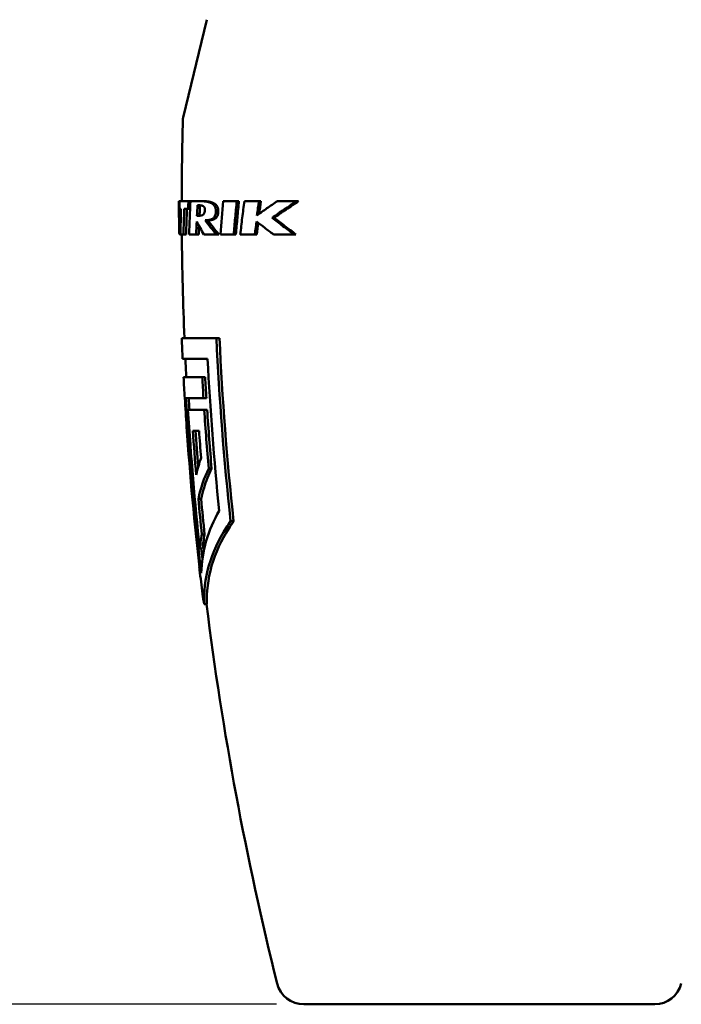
# Model space of a CAD drawing. Header units: millimetres. Extents: x 0 to 4584, y -120 to 1188.
# Tile 12 of 105: x 327 to 351, y 317 to 353. Entities that reach past the tile are written whole.
import ezdxf

# ---------------------------------------------------------------- set-up
doc = ezdxf.new("R2010")
doc.units = ezdxf.units.MM
doc.header["$LTSCALE"] = 2
doc.layers.add('Bemaßung (ISO)', color=7, linetype='Continuous', lineweight=25)
doc.layers.add('Sichtbar (ISO)', color=7, linetype='Continuous', lineweight=50)
doc.styles.add('Notiztext (DIN)', font='isocpeur.ttf')
doc.dimstyles.new('Standard (DIN)', dxfattribs={"dimscale": 2, "dimtxt": 3.5, "dimasz": 2.5, "dimexe": 2, "dimexo": 0.5, "dimgap": 0.5, "dimtad": 1, "dimrnd": 1e-08, "dimtxsty": 'Notiztext (DIN)', "dimcen": 0.09, "dimdle": 10, "dimclrd": 256, "dimclre": 256, "dimclrt": 256, "dimadec": 0, "dimazin": 0, "dimtfac": 1, "dimtmove": 0, "dimatfit": 3, "dimfxl": 1, "dimtolj": 1, "dimtzin": 0, "dimlwd": -1, "dimlwe": -1, "dimarcsym": 0})

# ---------------------------------------------------------------- blocks, each defined once
blk = doc.blocks.new('*D26')
at = {"layer": 'Bemaßung (ISO)', "transparency": 16777216}
for p, q in [((474.168, 456.892), (184.378, 456.892)), ((188.378, 322.24), (188.378, 451.892)), ((336.277, 317.24), (184.378, 317.24))]:
    blk.add_line(p, q, dxfattribs=at)
for points in [[(187.545, 451.892), (189.211, 451.892), (188.378, 456.892)], [(187.545, 322.24), (189.211, 322.24), (188.378, 317.24)]]:
    blk.add_solid(points, dxfattribs=at)
at = {"layer": 'Defpoints', "color": 0, "transparency": 16777216}
for p in [(188.378, 456.892), (475.168, 456.892), (337.277, 317.24)]:
    blk.add_point(p, dxfattribs=at)
at = {"layer": 'Bemaßung (ISO)', "transparency": 16777216, "insert": (178.978, 374.951), "char_height": 7, "attachment_point": 1, "rotation": 90, "style": 'Notiztext (DIN)'}
blk.add_mtext('\\A1;139,65', dxfattribs=at)

msp = doc.modelspace()

# ---------------------------------------------------------------- linework, layer by layer
at = {"layer": 'Sichtbar (ISO)'}
for p, q in [((333.7463, 353.1636), (332.8797, 349.5972)), ((332.7334, 346.5456), (332.7246, 346.5456)), ((332.7334, 346.5456), (332.7455, 346.5455)), ((333.0724, 346.5456), (333.1414, 346.5455)), ((334.8334, 346.5456), (334.9142, 346.5454)), ((335.6416, 346.5456), (335.7149, 346.5454)), ((333.0568, 346.2621), (333.1297, 346.2621)), ((334.0698, 346.1816), (334.1575, 346.1817)), ((336.1236, 345.9365), (336.1925, 345.9369)), ((332.7789, 345.3286), (332.7799, 345.3286)), ((332.8851, 345.3286), (332.9837, 345.3294)), ((333.3497, 345.3286), (333.4441, 345.3294)), ((334.0914, 345.3286), (334.179, 345.3294)), ((334.7203, 345.3286), (334.8022, 345.3294)), ((335.4925, 345.3286), (335.5673, 345.3294)), ((336.9295, 345.3286), (336.9911, 345.3294)), ((332.824, 341.5456), (334.0916, 341.5456)), ((334.2017, 341.5456), (334.0916, 341.5456)), ((333.769, 340.7846), (332.8578, 340.7846)), ((332.8913, 340.1196), (333.5735, 340.1196)), ((333.6783, 340.1196), (333.5735, 340.1196)), ((332.9365, 339.3586), (332.9344, 339.3586)), ((333.6186, 339.3586), (332.9785, 339.3586)), ((333.7234, 339.3586), (333.6186, 339.3586)), ((333.0518, 338.9296), (333.6463, 338.9296)), ((333.7512, 338.9296), (333.6463, 338.9296)), ((333.4561, 338.1686), (333.2296, 338.1686)), ((333.914, 336.7936), (333.8088, 336.7936)), ((333.5333, 335.6852), (333.4319, 335.6852)), ((334.7183, 334.8636), (334.6066, 334.8636)), ((333.6615, 334.3782), (333.56, 334.3782)), ((333.5838, 333.8756), (333.4831, 333.8756)), ((333.7447, 331.8332), (333.6441, 331.8332)), ((337.2766, 317.2402), (350.0795, 317.2402))]:
    msp.add_line(p, q, dxfattribs=at)
for centre, radius, start, end in [((333.3655, 349.4791), 0.5, 166.34185, 178.48115), ((450.2423, 346.3802), 117.4179, 178.481197, 179.919275), ((450.2423, 346.3802), 117.4179, 180.513199, 182.359799), ((450.2423, 346.3802), 117.5179, 182.35779, 182.729181), ((450.2423, 346.3802), 117.4179, 182.731507, 183.056419), ((450.2423, 346.3802), 117.5179, 183.053815, 183.425435), ((450.2423, 346.3802), 117.5179, 186.49358, 186.925479), ((450.2423, 346.3802), 117.4179, 187.116689, 193.987824), ((337.2766, 318.2402), 1, 193.98832, 270), ((350.0795, 318.2402), 1, 270, 346.01025)]:
    msp.add_arc(centre, radius, start, end, dxfattribs=at)
for centre, major_axis, ratio, start_param, end_param in [((415.9992, 346.5628), (-81.2692, -18.5581), 0.9776086, 6.0539271, 6.0618205), ((343.678, 346.5304), (-10.9535, 0.015), 0.0002162, 6.0305237, 6.2214082), ((335.3677, 345.9875), (-0.685, -13.3995), 0.1730751, 4.679582, 4.7007483), ((427.7395, 343.9765), (78.2813, 54.1546), 0.9835856, 2.5013342, 2.5142655), ((343.6789, 346.5301), (-10.9544, 0.0146), 0.000447, 5.9141973, 6.0064093), ((339.8966, 344.296), (-0.7973, -24.7448), 0.2657879, 4.636025, 4.6516718), ((419.734, 341.2174), (57.8678, 65.0781), 0.9722361, 2.2216823, 2.2358506), ((343.6789, 346.5301), (-10.9544, 0.0128), 0.0007838, 5.6522474, 5.7336841), ((343.6785, 346.5301), (-10.9541, 0.0117), 0.0009176, 5.5361341, 5.6106874), ((408.8031, 339.7424), (41.6688, 64.4951), 0.944964, 2.0287637, 2.0349138), ((343.6784, 346.2731), (-10.9538, -0.011), 0.0000563, 0.0560231, 0.1152244), ((413.1852, 345.6705), (-76.2906, -26.1047), 0.9734171, 5.937643, 5.9495022), ((413.0193, 344.9247), (-72.855, -34.4422), 0.9710657, 5.8131279, 5.8249924), ((343.6783, 346.2731), (-10.9537, -0.0108), 0.0001877, 0.187843, 0.2469257), ((413.2141, 344.9387), (72.7968, 34.7947), 0.9714093, 2.667543, 2.6793771), ((427.1434, 343.1577), (-73.2492, -59.78), 0.9820589, 5.5615065, 5.5665974), ((347.6473, 345.3166), (-14.7726, 4.0552), 0.5132664, 0.4343412, 0.4897296), ((427.304, 343.1904), (72.8975, 60.3237), 0.9821439, 2.415288, 2.4185847), ((346.3882, 345.2269), (13.5633, -3.9168), 0.4312058, 3.6436281, 3.7172601), ((346.4105, 345.2279), (-13.4833, 3.9266), 0.4338935, 0.5032107, 0.576707), ((409.6008, 339.5994), (-42.3826, -65.1212), 0.9447643, 5.1824223, 5.1886628), ((409.9082, 339.6494), (42.1566, 65.5848), 0.9445989, 2.0368648, 2.0423738), ((343.6786, 345.4265), (-10.9494, -0.0972), 0.0011843, 0.096305, 0.1689651), ((343.6786, 345.4265), (-10.9495, -0.0937), 0.002639, 0.2599301, 0.3382812), ((343.6789, 345.4265), (10.9499, 0.0881), 0.0039496, 3.5505326, 3.6457281), ((343.6784, 345.4265), (10.9495, 0.0825), 0.0048465, 3.6725272, 3.7541996), ((343.6782, 345.4265), (10.9493, 0.0757), 0.0056871, 3.7914103, 3.867908), ((343.6783, 345.4265), (10.9495, 0.0639), 0.0067948, 3.9569469, 4.0482405), ((445.092, 346.3599), (0.0012, 111.8678), 0.9984319, 1.6266189, 1.6334335), ((449.7656, 346.3761), (0.0004, 117.1341), 0.9984315, 1.6344154, 1.6777232), ((448.8594, 346.3684), (-0.0069, -116.1011), 0.9984338, 4.7831341, 4.7970001), ((448.7882, 346.3647), (0, -115.929), 0.9984313, 4.7831476, 4.7944199), ((446.9458, 346.3529), (0.0059, 113.962), 0.9984335, 1.6427267, 1.6514215), ((343.5746, 335.0972), (10.2364, 0.681), 0.6626277, 2.7900503, 2.9551675), ((448.7141, 346.3557), (0.0268, -115.9562), 0.998424, 4.8043096, 4.8156353), ((347.6882, 333.8322), (-14.2216, -0.5262), 0.550294, 6.1463788, 6.2105213)]:
    msp.add_ellipse(centre, major_axis=major_axis, ratio=ratio, start_param=start_param, end_param=end_param, dxfattribs=at)
for points in [[(332.7281, 345.4603), (332.7252, 345.822), (332.7241, 346.1838), (332.7246, 346.5456)], [(334.0916, 341.5456), (334.1934, 339.3579), (334.3619, 337.1106), (334.6066, 334.8636)], [(334.2017, 341.5456), (334.3036, 339.3577), (334.4728, 337.1102), (334.7183, 334.8636)], [(334.1911, 335.2496), (334.0029, 337.1102), (333.8642, 338.9653), (333.769, 340.7846)], [(333.6783, 340.1196), (333.6928, 339.8665), (333.7081, 339.6128), (333.7234, 339.3586)], [(333.0786, 339.3586), (333.0871, 339.2157), (333.096, 339.0727), (333.105, 338.9296)], [(333.7512, 338.9296), (333.7992, 338.2209), (333.8538, 337.5084), (333.914, 336.7936)], [(333.5333, 335.6852), (333.5739, 335.2502), (333.6169, 334.8145), (333.6615, 334.3782)], [(333.6615, 334.3782), (333.6259, 334.209), (333.6004, 334.0408), (333.5838, 333.8756)], [(333.5359, 333.8756), (333.5498, 333.7454), (333.564, 333.6152), (333.5783, 333.4849)], [(333.4667, 333.2121), (333.4737, 333.13), (333.4827, 333.0488), (333.4939, 332.9686)], [(333.6441, 331.8332), (333.6185, 331.9558), (333.5978, 332.0818), (333.5824, 332.2101)]]:
    msp.add_open_spline(points, degree=3, dxfattribs=at)
for points, knots in [([(332.7417, 346.2621), (332.7421, 346.2935), (332.7425, 346.325), (332.7429, 346.3565), (332.7433, 346.388), (332.7437, 346.4195), (332.7441, 346.451), (332.7445, 346.4825), (332.745, 346.514), (332.7455, 346.5456)], [0, 0, 0, 0, 0.33333333, 0.33333333, 0.33333333, 0.66666667, 0.66666667, 0.66666667, 0.99999712, 0.99999712, 0.99999712, 0.99999712]), ([(333.6665, 346.202), (333.6671, 346.2094), (333.6674, 346.2166), (333.6676, 346.2234), (333.6676, 346.2273), (333.6677, 346.2311), (333.6677, 346.2348), (333.6677, 346.2383), (333.6676, 346.2417), (333.6675, 346.245), (333.6673, 346.2515), (333.6668, 346.2577), (333.6662, 346.2638), (333.6652, 346.2728), (333.6638, 346.2814), (333.6619, 346.2892), (333.6606, 346.2946), (333.6591, 346.2996), (333.6575, 346.3042), (333.6567, 346.3063), (333.6559, 346.3083), (333.6551, 346.3102), (333.6539, 346.3132), (333.6525, 346.316), (333.6511, 346.3187), (333.6495, 346.3218), (333.6478, 346.3247), (333.646, 346.3275), (333.6454, 346.3285), (333.6447, 346.3295), (333.644, 346.3305), (333.6412, 346.3346), (333.6381, 346.3383), (333.6349, 346.3418), (333.6326, 346.3442), (333.6302, 346.3465), (333.6277, 346.3487), (333.6258, 346.3504), (333.6237, 346.352), (333.6217, 346.3536), (333.6207, 346.3544), (333.6196, 346.3551), (333.6186, 346.3558), (333.6148, 346.3585), (333.6109, 346.3609), (333.6069, 346.3631), (333.6041, 346.3647), (333.6013, 346.3661), (333.5985, 346.3674), (333.5959, 346.3687), (333.5933, 346.3698), (333.5906, 346.3709), (333.5895, 346.3713), (333.5884, 346.3718), (333.5873, 346.3722), (333.5826, 346.374), (333.5778, 346.3757), (333.5727, 346.3772), (333.5695, 346.3782), (333.5662, 346.3791), (333.5629, 346.38), (333.5598, 346.3808), (333.5566, 346.3816), (333.5533, 346.3823), (333.5521, 346.3826), (333.5509, 346.3829), (333.5497, 346.3831), (333.5441, 346.3843), (333.5383, 346.3854), (333.5324, 346.3864), (333.5288, 346.387), (333.5251, 346.3876), (333.5214, 346.3881), (333.5176, 346.3887), (333.5137, 346.3892), (333.5097, 346.3896), (333.5034, 346.3904), (333.497, 346.391), (333.4904, 346.3916), (333.4887, 346.3918), (333.4869, 346.3919), (333.4852, 346.3921), (333.4815, 346.3924), (333.4777, 346.3926), (333.4738, 346.3929), (333.4689, 346.3932), (333.4639, 346.3935), (333.4588, 346.3937), (333.4521, 346.3941), (333.4453, 346.3943), (333.4383, 346.3945), (333.4357, 346.3946), (333.433, 346.3947), (333.4303, 346.3947), (333.4267, 346.3948), (333.4231, 346.3949), (333.4194, 346.3949), (333.413, 346.395), (333.4064, 346.3951), (333.3997, 346.3951)], [0, 0, 0, 0, 0.037563, 0.037563, 0.037563, 0.0588235, 0.0588235, 0.0588235, 0.0786393, 0.0786393, 0.0786393, 0.1176471, 0.1176471, 0.1176471, 0.1764706, 0.1764706, 0.1764706, 0.2172542, 0.2172542, 0.2172542, 0.2352941, 0.2352941, 0.2352941, 0.2628662, 0.2628662, 0.2628662, 0.2941176, 0.2941176, 0.2941176, 0.305821, 0.305821, 0.305821, 0.3529412, 0.3529412, 0.3529412, 0.3859691, 0.3859691, 0.3859691, 0.4117647, 0.4117647, 0.4117647, 0.4245656, 0.4245656, 0.4245656, 0.4705882, 0.4705882, 0.4705882, 0.5015703, 0.5015703, 0.5015703, 0.5294118, 0.5294118, 0.5294118, 0.5404276, 0.5404276, 0.5404276, 0.5882353, 0.5882353, 0.5882353, 0.6186552, 0.6186552, 0.6186552, 0.6470588, 0.6470588, 0.6470588, 0.6576266, 0.6576266, 0.6576266, 0.7058824, 0.7058824, 0.7058824, 0.7348819, 0.7348819, 0.7348819, 0.7647059, 0.7647059, 0.7647059, 0.8113929, 0.8113929, 0.8113929, 0.8235294, 0.8235294, 0.8235294, 0.8494125, 0.8494125, 0.8494125, 0.8823529, 0.8823529, 0.8823529, 0.9250133, 0.9250133, 0.9250133, 0.9411765, 0.9411765, 0.9411765, 0.9625717, 0.9625717, 0.9625717, 1, 1, 1, 1]), ([(333.555, 346.5454), (333.5447, 346.5454), (333.5343, 346.5454), (333.524, 346.5455), (333.5136, 346.5455), (333.5033, 346.5455), (333.4929, 346.5455), (333.4826, 346.5455), (333.4723, 346.5455), (333.4618, 346.5456)], [0, 0, 0, 0, 0.3333333, 0.3333333, 0.3333333, 0.6666667, 0.6666667, 0.6666667, 1, 1, 1, 1]), ([(333.4618, 346.5456), (333.4774, 346.5456), (333.4927, 346.5454), (333.5077, 346.5451), (333.5163, 346.5449), (333.5247, 346.5447), (333.5331, 346.5444), (333.5394, 346.5441), (333.5457, 346.5439), (333.5519, 346.5436), (333.5664, 346.543), (333.5805, 346.5422), (333.5944, 346.5412), (333.5962, 346.5411), (333.5981, 346.541), (333.5999, 346.5408), (333.6119, 346.54), (333.6236, 346.539), (333.6351, 346.5379), (333.6443, 346.537), (333.6533, 346.536), (333.6622, 346.535), (333.6662, 346.5346), (333.6701, 346.5341), (333.674, 346.5336), (333.6867, 346.532), (333.6991, 346.5302), (333.7112, 346.5283), (333.7141, 346.5278), (333.7171, 346.5274), (333.72, 346.5269), (333.729, 346.5254), (333.7379, 346.5238), (333.7466, 346.5221), (333.7558, 346.5203), (333.7647, 346.5184), (333.7735, 346.5163), (333.7758, 346.5158), (333.7781, 346.5153), (333.7804, 346.5147), (333.7914, 346.5121), (333.8021, 346.5093), (333.8125, 346.5063), (333.816, 346.5053), (333.8194, 346.5043), (333.8228, 346.5033), (333.8297, 346.5012), (333.8364, 346.499), (333.843, 346.4967), (333.8516, 346.4938), (333.86, 346.4907), (333.8682, 346.4874), (333.8787, 346.4832), (333.8888, 346.4787), (333.8987, 346.474), (333.9023, 346.4722), (333.906, 346.4704), (333.9095, 346.4685), (333.9143, 346.466), (333.9189, 346.4634), (333.9235, 346.4608), (333.9316, 346.4561), (333.9394, 346.4512), (333.9469, 346.4461), (333.9541, 346.4411), (333.9611, 346.4358), (333.9678, 346.4303), (333.972, 346.4269), (333.976, 346.4234), (333.9799, 346.4197), (333.9825, 346.4173), (333.9851, 346.4149), (333.9876, 346.4124), (333.995, 346.405), (334.0019, 346.3973), (334.0084, 346.3891), (334.0136, 346.3825), (334.0184, 346.3756), (334.0229, 346.3685), (334.0259, 346.3637), (334.0288, 346.3588), (334.0315, 346.3539), (334.034, 346.3494), (334.0363, 346.3447), (334.0385, 346.34), (334.0423, 346.3321), (334.0457, 346.3239), (334.0488, 346.3156), (334.0499, 346.3125), (334.051, 346.3094), (334.052, 346.3063), (334.0554, 346.2961), (334.0582, 346.2856), (334.0606, 346.2747), (334.0611, 346.2724), (334.0616, 346.27), (334.062, 346.2676), (334.0644, 346.2556), (334.0661, 346.2432), (334.0674, 346.2303), (334.069, 346.2148), (334.0698, 346.1985), (334.0698, 346.1816)], [0, 0, 0, 0, 0.03978477, 0.03978477, 0.03978477, 0.0625, 0.0625, 0.0625, 0.07964066, 0.07964066, 0.07964066, 0.11963082, 0.11963082, 0.11963082, 0.125, 0.125, 0.125, 0.15971222, 0.15971222, 0.15971222, 0.1875, 0.1875, 0.1875, 0.1998694, 0.1998694, 0.1998694, 0.24011454, 0.24011454, 0.24011454, 0.25, 0.25, 0.25, 0.28044305, 0.28044305, 0.28044305, 0.3125, 0.3125, 0.3125, 0.32087629, 0.32087629, 0.32087629, 0.36147299, 0.36147299, 0.36147299, 0.375, 0.375, 0.375, 0.40216695, 0.40216695, 0.40216695, 0.4375, 0.4375, 0.4375, 0.4829822, 0.4829822, 0.4829822, 0.5, 0.5, 0.5, 0.5226254, 0.5226254, 0.5226254, 0.5625, 0.5625, 0.5625, 0.60116372, 0.60116372, 0.60116372, 0.625, 0.625, 0.625, 0.64089355, 0.64089355, 0.64089355, 0.6875, 0.6875, 0.6875, 0.72508745, 0.72508745, 0.72508745, 0.75, 0.75, 0.75, 0.77315296, 0.77315296, 0.77315296, 0.8125, 0.8125, 0.8125, 0.82716777, 0.82716777, 0.82716777, 0.875, 0.875, 0.875, 0.88545354, 0.88545354, 0.88545354, 0.9375, 0.9375, 0.9375, 0.99999845, 0.99999845, 0.99999845, 0.99999845]), ([(333.4744, 346.013), (333.4764, 346.0546), (333.4784, 346.0963), (333.4805, 346.138), (333.4826, 346.1808), (333.4847, 346.2237), (333.4869, 346.2665), (333.489, 346.3082), (333.4912, 346.3498), (333.4933, 346.3914)], [0.00939926, 0.00939926, 0.00939926, 0.00939926, 0.33333333, 0.33333333, 0.33333333, 0.66666667, 0.66666667, 0.66666667, 0.99043214, 0.99043214, 0.99043214, 0.99043214]), ([(334.1575, 346.1817), (334.1576, 346.1986), (334.1567, 346.2147), (334.1552, 346.2301), (334.1537, 346.2455), (334.1515, 346.2601), (334.1485, 346.2742), (334.1462, 346.2852), (334.1433, 346.2959), (334.1399, 346.3063), (334.1389, 346.3092), (334.138, 346.3121), (334.1369, 346.315), (334.1339, 346.3235), (334.1304, 346.3319), (334.1266, 346.3401), (334.1244, 346.3445), (334.1222, 346.349), (334.1199, 346.3533), (334.1171, 346.3585), (334.1142, 346.3635), (334.1111, 346.3685), (334.1067, 346.3755), (334.102, 346.3822), (334.0969, 346.3887), (334.0905, 346.3971), (334.0835, 346.4049), (334.0761, 346.4124), (334.0737, 346.4148), (334.0712, 346.4171), (334.0687, 346.4195), (334.0648, 346.4232), (334.0607, 346.4268), (334.0565, 346.4302), (334.0499, 346.4357), (334.043, 346.4409), (334.0359, 346.4459), (334.0284, 346.4511), (334.0206, 346.456), (334.0126, 346.4607), (334.0081, 346.4633), (334.0034, 346.4659), (333.9988, 346.4684), (333.9952, 346.4703), (333.9916, 346.4721), (333.9879, 346.4739), (333.9782, 346.4787), (333.9681, 346.4832), (333.9576, 346.4874), (333.9496, 346.4906), (333.9413, 346.4937), (333.9328, 346.4966), (333.9262, 346.4989), (333.9195, 346.5011), (333.9126, 346.5032), (333.9093, 346.5042), (333.906, 346.5052), (333.9026, 346.5062), (333.8922, 346.5092), (333.8816, 346.512), (333.8707, 346.5146), (333.8684, 346.5152), (333.866, 346.5157), (333.8637, 346.5163), (333.8551, 346.5183), (333.8463, 346.5202), (333.8373, 346.5219), (333.8286, 346.5237), (333.8197, 346.5253), (333.8106, 346.5268), (333.8078, 346.5273), (333.805, 346.5277), (333.8022, 346.5282), (333.7902, 346.5301), (333.7779, 346.5319), (333.7653, 346.5335), (333.7614, 346.534), (333.7574, 346.5345), (333.7533, 346.5349), (333.7446, 346.5359), (333.7358, 346.5369), (333.7268, 346.5378), (333.7153, 346.5389), (333.7036, 346.5399), (333.6916, 346.5407), (333.6899, 346.5408), (333.6882, 346.541), (333.6864, 346.5411), (333.6727, 346.542), (333.6587, 346.5428), (333.6443, 346.5435), (333.6381, 346.5438), (333.6318, 346.544), (333.6255, 346.5442), (333.6173, 346.5445), (333.609, 346.5447), (333.6005, 346.5449), (333.5856, 346.5453), (333.5704, 346.5454), (333.555, 346.5454)], [0, 0, 0, 0, 0.0625, 0.0625, 0.0625, 0.125, 0.125, 0.125, 0.1739359, 0.1739359, 0.1739359, 0.1875, 0.1875, 0.1875, 0.2279347, 0.2279347, 0.2279347, 0.25, 0.25, 0.25, 0.275817, 0.275817, 0.275817, 0.3125, 0.3125, 0.3125, 0.3596769, 0.3596769, 0.3596769, 0.375, 0.375, 0.375, 0.3992671, 0.3992671, 0.3992671, 0.4375, 0.4375, 0.4375, 0.4775188, 0.4775188, 0.4775188, 0.5, 0.5, 0.5, 0.5170394, 0.5170394, 0.5170394, 0.5625, 0.5625, 0.5625, 0.5976539, 0.5976539, 0.5976539, 0.625, 0.625, 0.625, 0.6382772, 0.6382772, 0.6382772, 0.6788232, 0.6788232, 0.6788232, 0.6875, 0.6875, 0.6875, 0.7192246, 0.7192246, 0.7192246, 0.75, 0.75, 0.75, 0.7595394, 0.7595394, 0.7595394, 0.7997881, 0.7997881, 0.7997881, 0.8125, 0.8125, 0.8125, 0.8399643, 0.8399643, 0.8399643, 0.875, 0.875, 0.875, 0.8800786, 0.8800786, 0.8800786, 0.9201152, 0.9201152, 0.9201152, 0.9375, 0.9375, 0.9375, 0.9600295, 0.9600295, 0.9600295, 1, 1, 1, 1]), ([(334.8334, 346.5456), (334.8131, 346.3428), (334.7936, 346.14), (334.7559, 345.7344), (334.7377, 345.5315), (334.7203, 345.3286)], [0.00000165, 0.00000165, 0.00000165, 0.00000165, 0.0616728, 0.0616728, 0.12334415, 0.12334415, 0.12334415, 0.12334415]), ([(334.8022, 345.3294), (334.8194, 345.5322), (334.8373, 345.7349), (334.8747, 346.1402), (334.8941, 346.3428), (334.9142, 346.5454)], [0.00000954, 0.00000954, 0.00000954, 0.00000954, 0.06161214, 0.06161214, 0.12322022, 0.12322022, 0.12322022, 0.12322022]), ([(334.9607, 345.3286), (334.984, 345.5315), (335.008, 345.7344), (335.0575, 346.1401), (335.0831, 346.3428), (335.1095, 346.5456)], [0.00000101, 0.00000101, 0.00000101, 0.00000101, 0.06210362, 0.06210362, 0.1242064, 0.1242064, 0.1242064, 0.1242064]), ([(335.6416, 346.5456), (335.6294, 346.4585), (335.6174, 346.3715), (335.5937, 346.1975), (335.5819, 346.1104), (335.5704, 346.0234)], [0.00000154, 0.00000154, 0.00000154, 0.00000154, 0.026642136, 0.026642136, 0.053277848, 0.053277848, 0.053277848, 0.053277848]), ([(335.5704, 346.0234), (335.6889, 346.1094), (335.8105, 346.1959), (336.0599, 346.37), (336.1876, 346.4576), (336.3181, 346.5456)], [0.00000985, 0.00000985, 0.00000985, 0.00000985, 0.05894002, 0.05894002, 0.11799756, 0.11799756, 0.11799756, 0.11799756]), ([(337.0294, 346.5456), (336.8717, 346.4422), (336.7171, 346.3397), (336.415, 346.1366), (336.2676, 346.0361), (336.1236, 345.9365)], [0, 0, 0, 0, 0.06706401, 0.06706401, 0.13388332, 0.13388332, 0.13388332, 0.13388332]), ([(336.1925, 345.9369), (336.3352, 346.0364), (336.4813, 346.1368), (336.7806, 346.3397), (336.9338, 346.4422), (337.0901, 346.5454)], [0.00000389, 0.00000389, 0.00000389, 0.00000389, 0.06632275, 0.06632275, 0.13289296, 0.13289296, 0.13289296, 0.13289296]), ([(337.0294, 346.5456), (336.9067, 346.5456), (336.786, 346.5456), (336.5489, 346.5456), (336.4324, 346.5456), (336.3181, 346.5456)], [0, 0, 0, 0, 0.046303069, 0.046303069, 0.092592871, 0.092592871, 0.092592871, 0.092592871]), ([(337.0294, 346.5456), (337.0395, 346.5455), (337.0496, 346.5455), (337.0699, 346.5455), (337.08, 346.5454), (337.0901, 346.5454)], [0.0000130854, 0.0000130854, 0.0000130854, 0.0000130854, 0.0050089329, 0.0050089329, 0.0100063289, 0.0100063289, 0.0100063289, 0.0100063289]), ([(333.3802, 346.009), (333.442, 346.009), (333.5232, 346.0114), (333.6098, 346.0517), (333.6258, 346.07), (333.6435, 346.0977), (333.6502, 346.1132), (333.657, 346.1369), (333.6598, 346.1478), (333.6632, 346.1699), (333.6641, 346.1761), (333.6651, 346.1857), (333.6654, 346.1889), (333.6659, 346.1938), (333.666, 346.1954), (333.6662, 346.1979), (333.6663, 346.1987), (333.6664, 346.201), (333.6665, 346.2019), (333.6665, 346.202)], [-0.0035129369, -0.0035129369, -0.0035129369, -0.0035129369, -0.0020386, -0.0020386, -0.0012308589, -0.0012308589, -0.0005366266, -0.0005366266, -0.0002384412, -0.0002384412, -0.0001256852, -0.0001256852, -0.0000689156, -0.0000689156, -0.0000402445, -0.0000402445, -0.0000258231, -0.0000258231, -0.0000007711, -0.0000007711, -0.0000007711, -0.0000007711]), ([(334.0698, 346.1816), (334.0701, 346.1477), (334.0679, 346.1214), (334.0613, 346.07), (334.0554, 346.0475), (334.0407, 346.0015), (334.0285, 345.9794), (334.0018, 345.9414), (333.9788, 345.9168), (333.907, 345.8765), (333.8663, 345.8641), (333.7997, 345.8525), (333.7774, 345.8501), (333.7191, 345.8458), (333.6902, 345.846), (333.6858, 345.8461)], [-0.018352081, -0.018352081, -0.018352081, -0.018352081, -0.017423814, -0.017423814, -0.015931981, -0.015931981, -0.012924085, -0.012924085, -0.008926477, -0.008926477, -0.005135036, -0.005135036, -0.003222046, -0.003222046, 0, 0, 0, 0]), ([(333.777, 345.8465), (333.7949, 345.8465), (333.8124, 345.8469), (333.8292, 345.8478), (333.8461, 345.8488), (333.8625, 345.8501), (333.8782, 345.852), (333.894, 345.8538), (333.9093, 345.8562), (333.924, 345.8591), (333.9386, 345.862), (333.9528, 345.8655), (333.9664, 345.8696), (333.9682, 345.8701), (333.97, 345.8707), (333.9719, 345.8713), (333.9835, 345.875), (333.9947, 345.8791), (334.0054, 345.8839), (334.0086, 345.8853), (334.0117, 345.8867), (334.0148, 345.8882), (334.0239, 345.8925), (334.0326, 345.8974), (334.0411, 345.9027), (334.0458, 345.9056), (334.0504, 345.9087), (334.0548, 345.912), (334.0611, 345.9166), (334.0672, 345.9215), (334.0729, 345.9267), (334.0792, 345.9324), (334.0851, 345.9384), (334.0907, 345.9448), (334.0939, 345.9484), (334.0969, 345.9521), (334.0998, 345.956), (334.1079, 345.9666), (334.1152, 345.9782), (334.1214, 345.9906), (334.1277, 346.003), (334.1331, 346.0162), (334.1376, 346.03), (334.139, 346.0343), (334.1403, 346.0387), (334.1415, 346.0432), (334.1443, 346.0531), (334.1467, 346.0633), (334.1487, 346.0741), (334.1508, 346.0849), (334.1525, 346.0963), (334.1538, 346.1081), (334.1545, 346.1135), (334.155, 346.1189), (334.1555, 346.1244), (334.157, 346.1424), (334.1577, 346.1615), (334.1575, 346.1817)], [0, 0, 0, 0, 0.0769231, 0.0769231, 0.0769231, 0.1538462, 0.1538462, 0.1538462, 0.2307692, 0.2307692, 0.2307692, 0.3076923, 0.3076923, 0.3076923, 0.318149, 0.318149, 0.318149, 0.3846154, 0.3846154, 0.3846154, 0.4040971, 0.4040971, 0.4040971, 0.4615385, 0.4615385, 0.4615385, 0.4935582, 0.4935582, 0.4935582, 0.5384615, 0.5384615, 0.5384615, 0.5876024, 0.5876024, 0.5876024, 0.6153846, 0.6153846, 0.6153846, 0.6923077, 0.6923077, 0.6923077, 0.7692308, 0.7692308, 0.7692308, 0.7930629, 0.7930629, 0.7930629, 0.8461538, 0.8461538, 0.8461538, 0.8992524, 0.8992524, 0.8992524, 0.9230769, 0.9230769, 0.9230769, 1, 1, 1, 1]), ([(332.7297, 345.9016), (332.7296, 345.847), (332.7294, 345.7972), (332.7291, 345.7111), (332.7289, 345.6667), (332.7284, 345.5844), (332.728, 345.5348), (332.728, 345.4579), (332.7279, 345.4203), (332.7351, 345.3398), (332.749, 345.3285), (332.7789, 345.3286)], [-0.36858997, -0.36858997, -0.36858997, -0.36858997, -0.30463464, -0.30463464, -0.22660322, -0.22660322, -0.14920522, -0.14920522, -0.0942609, -0.0942609, -0.000001, -0.000001, -0.000001, -0.000001]), ([(333.7, 345.8461), (333.7105, 345.8462), (333.7209, 345.8462), (333.7466, 345.8464), (333.7618, 345.8464), (333.777, 345.8465)], [-0.0084388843, -0.0084388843, -0.0084388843, -0.0084388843, -0.0050036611, -0.0050036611, -0.0000036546, -0.0000036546, -0.0000036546, -0.0000036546]), ([(336.1715, 345.3286), (336.0644, 345.4084), (335.9592, 345.4879), (335.753, 345.6465), (335.6519, 345.7255), (335.553, 345.8042)], [0, 0, 0, 0, 0.05004819, 0.05004819, 0.1000912, 0.1000912, 0.1000912, 0.1000912]), ([(336.1236, 345.9365), (336.2523, 345.8367), (336.3839, 345.7361), (336.6526, 345.5334), (336.7898, 345.4313), (336.9295, 345.3286)], [0.00000357, 0.00000357, 0.00000357, 0.00000357, 0.06109736, 0.06109736, 0.12239745, 0.12239745, 0.12239745, 0.12239745]), ([(336.9911, 345.3295), (336.8527, 345.4321), (336.7168, 345.5341), (336.4505, 345.7367), (336.3202, 345.8371), (336.1925, 345.9369)], [0.00000756, 0.00000756, 0.00000756, 0.00000756, 0.06087222, 0.06087222, 0.12153449, 0.12153449, 0.12153449, 0.12153449]), ([(333.4939, 332.9686), (333.2888, 334.7585), (333.1254, 336.5442), (332.9799, 338.6591), (332.9574, 339.0093), (332.9365, 339.3586)], [12.94046322, 12.94046322, 12.94046322, 12.94046322, 13.43540674, 13.43540674, 13.53394027, 13.53394027, 13.53394027, 13.53394027]), ([(332.9785, 339.3586), (332.9996, 339.0068), (333.0222, 338.654), (333.1678, 336.539), (333.331, 334.7559), (333.5358, 332.9686)], [5.41896769, 5.41896769, 5.41896769, 5.41896769, 5.51822151, 5.51822151, 6.0124692, 6.0124692, 6.0124692, 6.0124692]), ([(333.6463, 338.9296), (333.67, 338.5733), (333.6953, 338.2172), (333.7495, 337.5052), (333.7783, 337.1493), (333.8088, 336.7936)], [0.000001, 0.000001, 0.000001, 0.000001, 0.10711188, 0.10711188, 0.21422278, 0.21422278, 0.21422278, 0.21422278]), ([(333.3542, 336.5636), (333.3768, 336.6668), (333.4029, 336.7699), (333.4619, 336.9756), (333.4949, 337.0782), (333.5314, 337.1806)], [0.000001, 0.000001, 0.000001, 0.000001, 0.05547127, 0.05547127, 0.11094165, 0.11094165, 0.11094165, 0.11094165]), ([(333.914, 336.7936), (333.8056, 336.5632), (333.712, 336.3263), (333.5974, 335.9537), (333.5626, 335.8192), (333.5333, 335.6852)], [1.37943619, 1.37943619, 1.37943619, 1.37943619, 1.49772244, 1.49772244, 1.56424813, 1.56424813, 1.56424813, 1.56424813]), ([(333.5358, 332.9686), (333.5457, 333.3476), (333.6052, 333.7504), (333.8331, 334.5268), (333.9955, 334.9007), (334.1911, 335.2496)], [4.90603326, 4.90603326, 4.90603326, 4.90603326, 5.10470004, 5.10470004, 5.29261656, 5.29261656, 5.29261656, 5.29261656]), ([(334.6066, 334.8636), (334.5512, 334.7846), (334.4987, 334.7063), (334.1789, 334.2043), (333.9554, 333.7278), (333.679, 332.7639), (333.6261, 332.2765), (333.6441, 331.8332)], [-5.33093204, -5.33093204, -5.33093204, -5.33093204, -5.28718827, -5.28718827, -5.0468966, -5.0468966, -4.80660492, -4.80660492, -4.80660492, -4.80660492]), ([(334.7183, 334.8636), (334.6556, 334.7752), (334.5965, 334.6876), (334.2738, 334.1807), (334.0526, 333.709), (333.7792, 332.7546), (333.7268, 332.2721), (333.7447, 331.8332)], [1.18258096, 1.18258096, 1.18258096, 1.18258096, 1.23143177, 1.23143177, 1.46933663, 1.46933663, 1.70724149, 1.70724149, 1.70724149, 1.70724149])]:
    msp.add_open_spline(points, degree=3, knots=knots, dxfattribs=at)

# ---------------------------------------------------------------- dimensions: what is measured, and where the dimension line sits
at = {"layer": 'Bemaßung (ISO)'}
dim = msp.add_linear_dim(base=(188.378, 456.8917), p1=(337.2766, 317.2402), p2=(475.168, 456.8917), angle=90, dimstyle='Standard (DIN)', override={"dimgap": 0.5, "dimdec": 2, "dimtol": 0, "dimlim": 0, "dimtp": 0, "dimtm": 0, "dimtdec": 2, "dimtofl": 0, "dimatfit": 1}, dxfattribs=at)
dim.commit()
dim.dimension.update_dxf_attribs({"geometry": '*D26', "text_midpoint": (188.378, 387.0259), "dimtype": 160})

doc.saveas('drawing.dxf')
